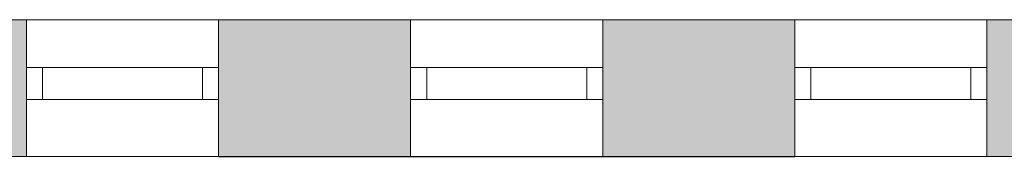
# Model space of a CAD drawing. Header units: inches. Extents: x 15 to 546804, y -66 to 267312.
# Tile 149 of 256: x 461257 to 464333, y 60120 to 60548. Entities that reach past the tile are written whole.
import ezdxf

# ---------------------------------------------------------------- set-up
doc = ezdxf.new("R2010")
doc.units = ezdxf.units.IN
doc.header["$MEASUREMENT"] = 0
doc.layers.add('Binnenwanden', color=2, linetype='Continuous')

msp = doc.modelspace()

# ---------------------------------------------------------------- hatches: boundary and pattern name
at = {"lineweight": 20}
h = msp.add_hatch(color=7, dxfattribs=at)
h.dxf.hatch_style = 1
h.paths.add_polyline_path([(460678.6, 60120.3), (461278.6, 60120.3), (461278.6, 60547.8), (460678.6, 60547.8)])
h = msp.add_hatch(color=7, dxfattribs=at)
h.dxf.hatch_style = 1
h.paths.add_polyline_path([(461878.6, 60120.3), (462478.6, 60120.3), (462478.6, 60547.8), (461878.6, 60547.8)])
h = msp.add_hatch(color=7, dxfattribs=at)
h.dxf.hatch_style = 1
h.paths.add_polyline_path([(463078.6, 60120.3), (463678.6, 60120.3), (463678.6, 60547.8), (463078.6, 60547.8)])
h = msp.add_hatch(color=7, dxfattribs=at)
h.dxf.hatch_style = 1
h.paths.add_polyline_path([(464278.6, 60120.3), (464878.6, 60120.3), (464878.6, 60547.8), (464278.6, 60547.8)])

# ---------------------------------------------------------------- linework, layer by layer
at = {"color": 7, "lineweight": 20}
for p, q in [((470578.6, 60547.8), (456178.6, 60547.8)), ((470578.6, 60547.8, 1000), (456178.6, 60547.8, 1000)), ((456180.6, 60547.8, 7500), (484338.6, 60547.8, 7500)), ((475078.6, 60547.8, 3000), (456180.6, 60547.8, 3000)), ((461278.6, 60547.8, 6376.5), (461878.6, 60547.8, 6376.5)), ((461278.6, 60547.8, 4476.5), (461278.6, 60547.8, 6376.5)), ((461278.6, 60547.8, 4476.5), (461278.6, 60247.8, 4476.5)), ((461278.6, 60547.8, 6376.5), (461278.6, 60120.3, 6376.5)), ((461278.6, 60547.8, 4476.5), (461878.6, 60547.8, 4476.5)), ((461878.6, 60547.8, 6376.5), (461878.6, 60547.8, 4476.5)), ((461878.6, 60547.8, 4476.5), (461878.6, 60247.8, 4476.5)), ((461878.6, 60547.8, 6376.5), (461878.6, 60120.3, 6376.5)), ((462478.6, 60547.8, 4476.5), (462478.6, 60547.8, 6376.5)), ((462478.6, 60547.8, 6376.5), (463078.6, 60547.8, 6376.5)), ((462478.6, 60547.8, 4476.5), (462478.6, 60247.8, 4476.5)), ((462478.6, 60547.8, 6376.5), (462478.6, 60120.3, 6376.5)), ((462478.6, 60547.8, 4476.5), (463078.6, 60547.8, 4476.5)), ((463078.6, 60547.8, 6376.5), (463078.6, 60547.8, 4476.5)), ((463078.6, 60547.8, 4476.5), (463078.6, 60247.8, 4476.5)), ((463078.6, 60547.8, 6376.5), (463078.6, 60120.3, 6376.5)), ((463678.6, 60547.8, 4476.5), (463678.6, 60547.8, 6376.5)), ((463678.6, 60547.8, 6376.5), (464278.6, 60547.8, 6376.5)), ((463678.6, 60547.8, 4476.5), (463678.6, 60247.8, 4476.5)), ((463678.6, 60547.8, 6376.5), (463678.6, 60120.3, 6376.5)), ((463678.6, 60547.8, 4476.5), (464278.6, 60547.8, 4476.5)), ((464278.6, 60547.8, 6376.5), (464278.6, 60547.8, 4476.5)), ((464278.6, 60547.8, 4476.5), (464278.6, 60247.8, 4476.5)), ((464278.6, 60547.8, 6376.5), (464278.6, 60120.3, 6376.5)), ((461278.6, 60397.8, 6376.5), (461278.6, 60397.8, 4476.5)), ((461278.6, 60397.8, 4476.5), (461878.6, 60397.8, 4476.5)), ((461878.6, 60397.8, 6376.5), (461278.6, 60397.8, 6376.5)), ((461278.6, 60297.8, 4476.5), (461278.6, 60397.8, 4476.5)), ((461278.6, 60297.8, 6376.5), (461278.6, 60397.8, 6376.5)), ((461328.6, 60397.8, 4526.5), (461328.6, 60397.8, 6326.5)), ((461328.6, 60397.8, 6326.5), (461828.6, 60397.8, 6326.5)), ((461828.6, 60397.8, 4526.5), (461328.6, 60397.8, 4526.5)), ((461328.6, 60297.8, 6326.5), (461328.6, 60397.8, 6326.5)), ((461328.6, 60297.8, 4526.5), (461328.6, 60397.8, 4526.5)), ((461828.6, 60397.8, 6326.5), (461828.6, 60397.8, 4526.5)), ((461828.6, 60297.8, 6326.5), (461828.6, 60397.8, 6326.5)), ((461828.6, 60297.8, 4526.5), (461828.6, 60397.8, 4526.5)), ((461878.6, 60397.8, 4476.5), (461878.6, 60397.8, 6376.5)), ((461878.6, 60297.8, 4476.5), (461878.6, 60397.8, 4476.5)), ((461878.6, 60297.8, 6376.5), (461878.6, 60397.8, 6376.5)), ((462478.6, 60397.8, 6376.5), (462478.6, 60397.8, 4476.5)), ((462478.6, 60397.8, 4476.5), (463078.6, 60397.8, 4476.5)), ((463078.6, 60397.8, 6376.5), (462478.6, 60397.8, 6376.5)), ((462478.6, 60297.8, 4476.5), (462478.6, 60397.8, 4476.5)), ((462478.6, 60297.8, 6376.5), (462478.6, 60397.8, 6376.5)), ((462528.6, 60397.8, 4526.5), (462528.6, 60397.8, 6326.5)), ((462528.6, 60397.8, 6326.5), (463028.6, 60397.8, 6326.5)), ((463028.6, 60397.8, 4526.5), (462528.6, 60397.8, 4526.5)), ((462528.6, 60297.8, 6326.5), (462528.6, 60397.8, 6326.5)), ((462528.6, 60297.8, 4526.5), (462528.6, 60397.8, 4526.5)), ((463028.6, 60397.8, 6326.5), (463028.6, 60397.8, 4526.5)), ((463028.6, 60297.8, 6326.5), (463028.6, 60397.8, 6326.5)), ((463028.6, 60297.8, 4526.5), (463028.6, 60397.8, 4526.5)), ((463078.6, 60397.8, 4476.5), (463078.6, 60397.8, 6376.5)), ((463078.6, 60297.8, 4476.5), (463078.6, 60397.8, 4476.5)), ((463078.6, 60297.8, 6376.5), (463078.6, 60397.8, 6376.5)), ((463678.6, 60397.8, 6376.5), (463678.6, 60397.8, 4476.5)), ((463678.6, 60397.8, 4476.5), (464278.6, 60397.8, 4476.5)), ((464278.6, 60397.8, 6376.5), (463678.6, 60397.8, 6376.5)), ((463678.6, 60297.8, 4476.5), (463678.6, 60397.8, 4476.5)), ((463678.6, 60297.8, 6376.5), (463678.6, 60397.8, 6376.5)), ((463728.6, 60397.8, 4526.5), (463728.6, 60397.8, 6326.5)), ((463728.6, 60397.8, 6326.5), (464228.6, 60397.8, 6326.5)), ((464228.6, 60397.8, 4526.5), (463728.6, 60397.8, 4526.5)), ((463728.6, 60297.8, 6326.5), (463728.6, 60397.8, 6326.5)), ((463728.6, 60297.8, 4526.5), (463728.6, 60397.8, 4526.5)), ((464228.6, 60397.8, 6326.5), (464228.6, 60397.8, 4526.5)), ((464228.6, 60297.8, 6326.5), (464228.6, 60397.8, 6326.5)), ((464228.6, 60297.8, 4526.5), (464228.6, 60397.8, 4526.5)), ((464278.6, 60397.8, 4476.5), (464278.6, 60397.8, 6376.5)), ((464278.6, 60297.8, 4476.5), (464278.6, 60397.8, 4476.5)), ((464278.6, 60297.8, 6376.5), (464278.6, 60397.8, 6376.5)), ((461278.6, 60297.8, 6376.5), (461278.6, 60297.8, 4476.5)), ((461278.6, 60297.8, 4476.5), (461878.6, 60297.8, 4476.5)), ((461878.6, 60297.8, 6376.5), (461278.6, 60297.8, 6376.5)), ((461328.6, 60297.8, 6326.5), (461828.6, 60297.8, 6326.5)), ((461828.6, 60297.8, 4526.5), (461328.6, 60297.8, 4526.5)), ((461328.6, 60297.8, 4526.5), (461328.6, 60297.8, 6326.5)), ((461328.6, 60297.8, 4526.5), (461328.6, 60297.8, 6326.5)), ((461828.6, 60297.8, 4526.5), (461328.6, 60297.8, 4526.5)), ((461328.6, 60297.8, 6326.5), (461828.6, 60297.8, 6326.5)), ((461828.6, 60297.8, 6326.5), (461828.6, 60297.8, 4526.5)), ((461828.6, 60297.8, 6326.5), (461828.6, 60297.8, 4526.5)), ((461878.6, 60297.8, 4476.5), (461878.6, 60297.8, 6376.5)), ((462478.6, 60297.8, 6376.5), (462478.6, 60297.8, 4476.5)), ((462478.6, 60297.8, 4476.5), (463078.6, 60297.8, 4476.5)), ((463078.6, 60297.8, 6376.5), (462478.6, 60297.8, 6376.5)), ((462528.6, 60297.8, 6326.5), (463028.6, 60297.8, 6326.5)), ((463028.6, 60297.8, 4526.5), (462528.6, 60297.8, 4526.5)), ((462528.6, 60297.8, 4526.5), (462528.6, 60297.8, 6326.5)), ((462528.6, 60297.8, 4526.5), (462528.6, 60297.8, 6326.5)), ((463028.6, 60297.8, 4526.5), (462528.6, 60297.8, 4526.5)), ((462528.6, 60297.8, 6326.5), (463028.6, 60297.8, 6326.5)), ((463028.6, 60297.8, 6326.5), (463028.6, 60297.8, 4526.5)), ((463028.6, 60297.8, 6326.5), (463028.6, 60297.8, 4526.5)), ((463078.6, 60297.8, 4476.5), (463078.6, 60297.8, 6376.5)), ((463678.6, 60297.8, 6376.5), (463678.6, 60297.8, 4476.5)), ((463678.6, 60297.8, 4476.5), (464278.6, 60297.8, 4476.5)), ((464278.6, 60297.8, 6376.5), (463678.6, 60297.8, 6376.5)), ((463728.6, 60297.8, 6326.5), (464228.6, 60297.8, 6326.5)), ((464228.6, 60297.8, 4526.5), (463728.6, 60297.8, 4526.5)), ((463728.6, 60297.8, 4526.5), (463728.6, 60297.8, 6326.5)), ((463728.6, 60297.8, 4526.5), (463728.6, 60297.8, 6326.5)), ((464228.6, 60297.8, 4526.5), (463728.6, 60297.8, 4526.5)), ((463728.6, 60297.8, 6326.5), (464228.6, 60297.8, 6326.5)), ((464228.6, 60297.8, 6326.5), (464228.6, 60297.8, 4526.5)), ((464228.6, 60297.8, 6326.5), (464228.6, 60297.8, 4526.5)), ((464278.6, 60297.8, 4476.5), (464278.6, 60297.8, 6376.5)), ((461278.6, 60247.8, 4476.5), (461278.6, 60120.3, 4476.5)), ((461878.6, 60247.8, 4476.5), (461878.6, 60120.3, 4476.5)), ((462478.6, 60247.8, 4476.5), (462478.6, 60120.3, 4476.5)), ((463078.6, 60247.8, 4476.5), (463078.6, 60120.3, 4476.5)), ((463678.6, 60247.8, 4476.5), (463678.6, 60120.3, 4476.5)), ((464278.6, 60247.8, 4476.5), (464278.6, 60120.3, 4476.5)), ((456180.6, 60120.3, 7500), (484338.6, 60120.3, 7500)), ((475078.6, 60120.3, 3000), (456180.6, 60120.3, 3000)), ((461878.6, 60120.3, 4476.5), (461278.6, 60120.3, 4476.5)), ((461278.6, 60120.3, 4476.5), (461278.6, 60120.3, 6376.5)), ((461278.6, 60120.3, 6376.5), (461878.6, 60120.3, 6376.5)), ((461878.6, 60120.3, 6376.5), (461878.6, 60120.3, 4476.5)), ((463078.6, 60120.3, 4476.5), (462478.6, 60120.3, 4476.5)), ((462478.6, 60120.3, 4476.5), (462478.6, 60120.3, 6376.5)), ((462478.6, 60120.3, 6376.5), (463078.6, 60120.3, 6376.5)), ((463078.6, 60120.3, 6376.5), (463078.6, 60120.3, 4476.5)), ((464278.6, 60120.3, 4476.5), (463678.6, 60120.3, 4476.5)), ((463678.6, 60120.3, 4476.5), (463678.6, 60120.3, 6376.5)), ((463678.6, 60120.3, 6376.5), (464278.6, 60120.3, 6376.5)), ((464278.6, 60120.3, 6376.5), (464278.6, 60120.3, 4476.5))]:
    msp.add_line(p, q, dxfattribs=at)
for points, invisible_edges in [([(456178.6, 60547.8, 1000), (470578.6, 60547.8), (456178.6, 60547.8)], 1), ([(470578.6, 60547.8), (456178.6, 60547.8, 1000), (470578.6, 60547.8, 1000)], 1), ([(456180.6, 60547.8, 3000), (457678.6, 60547.8, 4476.5), (475078.6, 60547.8, 3000)], 3), ([(461278.6, 60547.8, 6376.5), (456180.6, 60547.8, 7500), (461878.6, 60547.8, 6376.5)], 3), ([(462478.6, 60547.8, 6376.5), (456180.6, 60547.8, 7500), (463078.6, 60547.8, 6376.5)], 3), ([(463678.6, 60547.8, 6376.5), (456180.6, 60547.8, 7500), (464278.6, 60547.8, 6376.5)], 3), ([(464878.6, 60547.8, 6376.5), (456180.6, 60547.8, 7500), (465478.6, 60547.8, 6376.5)], 3), ([(466078.6, 60547.8, 6376.5), (456180.6, 60547.8, 7500), (466678.6, 60547.8, 6376.5)], 3), ([(467278.6, 60547.8, 6376.5), (456180.6, 60547.8, 7500), (467878.6, 60547.8, 6376.5)], 3), ([(468478.6, 60547.8, 6376.5), (456180.6, 60547.8, 7500), (469078.6, 60547.8, 6376.5)], 3), ([(469678.6, 60547.8, 6376.5), (456180.6, 60547.8, 7500), (470278.6, 60547.8, 6376.5)], 3), ([(470878.6, 60547.8, 6376.5), (456180.6, 60547.8, 7500), (471478.6, 60547.8, 6376.5)], 3), ([(472078.6, 60547.8, 6376.5), (456180.6, 60547.8, 7500), (472678.6, 60547.8, 6376.5)], 3), ([(473278.6, 60547.8, 6376.5), (456180.6, 60547.8, 7500), (473878.6, 60547.8, 6376.5)], 3), ([(474478.6, 60547.8, 6376.5), (456180.6, 60547.8, 7500), (475078.6, 60547.8, 6376.5)], 3), ([(484338.6, 60547.8, 7500), (475078.6, 60547.8, 6376.5), (456180.6, 60547.8, 7500)], 3), ([(484338.6, 60120.3, 7500), (456180.6, 60547.8, 7500), (456180.6, 60120.3, 7500)], 1), ([(456180.6, 60547.8, 7500), (484338.6, 60120.3, 7500), (484338.6, 60547.8, 7500)], 1), ([(475078.6, 60547.8, 3000), (456180.6, 60120.3, 3000), (456180.6, 60547.8, 3000)], 1), ([(456180.6, 60120.3, 3000), (475078.6, 60547.8, 3000), (475078.6, 60120.3, 3000)], 1), ([(475078.6, 60547.8, 4476.5), (457678.6, 60547.8, 4476.5), (458278.6, 60547.8, 4476.5)], 13), ([(475078.6, 60547.8, 4476.5), (458878.6, 60547.8, 4476.5), (459478.6, 60547.8, 4476.5)], 13), ([(475078.6, 60547.8, 4476.5), (460078.6, 60547.8, 4476.5), (460678.6, 60547.8, 4476.5)], 13), ([(460678.6, 60547.8, 6376.5), (461278.6, 60547.8, 4476.5), (460678.6, 60547.8, 4476.5)], 3), ([(461278.6, 60547.8, 4476.5), (460678.6, 60547.8, 6376.5), (461278.6, 60547.8, 6376.5)], 3), ([(475078.6, 60547.8, 4476.5), (461278.6, 60547.8, 4476.5), (461878.6, 60547.8, 4476.5)], 13), ([(461878.6, 60547.8, 6376.5), (461278.6, 60120.3, 6376.5), (461278.6, 60547.8, 6376.5)], 1), ([(461278.6, 60120.3, 6376.5), (461878.6, 60547.8, 6376.5), (461878.6, 60120.3, 6376.5)], 1), ([(461278.6, 60120.3, 6376.5), (461278.6, 60247.8, 4476.5), (461278.6, 60547.8, 6376.5)], 3), ([(461278.6, 60547.8, 6376.5), (461278.6, 60247.8, 4476.5), (461278.6, 60547.8, 4476.5)], 1), ([(461278.6, 60247.8, 4476.5), (461878.6, 60120.3, 4476.5), (461278.6, 60547.8, 4476.5)], 3), ([(461278.6, 60547.8, 4476.5), (461878.6, 60120.3, 4476.5), (461878.6, 60547.8, 4476.5)], 3), ([(461878.6, 60547.8, 6376.5), (462478.6, 60547.8, 4476.5), (461878.6, 60547.8, 4476.5)], 3), ([(462478.6, 60547.8, 4476.5), (461878.6, 60547.8, 6376.5), (462478.6, 60547.8, 6376.5)], 3), ([(461878.6, 60547.8, 4476.5), (461878.6, 60120.3, 4476.5), (461878.6, 60247.8, 4476.5)], 1), ([(461878.6, 60547.8, 6376.5), (461878.6, 60120.3, 4476.5), (461878.6, 60120.3, 6376.5)], 1), ([(461878.6, 60120.3, 4476.5), (461878.6, 60547.8, 6376.5), (461878.6, 60247.8, 4476.5)], 3), ([(461878.6, 60247.8, 4476.5), (461878.6, 60547.8, 6376.5), (461878.6, 60547.8, 4476.5)], 1), ([(475078.6, 60547.8, 4476.5), (462478.6, 60547.8, 4476.5), (463078.6, 60547.8, 4476.5)], 13), ([(463078.6, 60547.8, 6376.5), (462478.6, 60120.3, 6376.5), (462478.6, 60547.8, 6376.5)], 1), ([(462478.6, 60120.3, 6376.5), (463078.6, 60547.8, 6376.5), (463078.6, 60120.3, 6376.5)], 1), ([(462478.6, 60120.3, 6376.5), (462478.6, 60247.8, 4476.5), (462478.6, 60547.8, 6376.5)], 3), ([(462478.6, 60547.8, 6376.5), (462478.6, 60247.8, 4476.5), (462478.6, 60547.8, 4476.5)], 1), ([(462478.6, 60247.8, 4476.5), (463078.6, 60120.3, 4476.5), (462478.6, 60547.8, 4476.5)], 3), ([(462478.6, 60547.8, 4476.5), (463078.6, 60120.3, 4476.5), (463078.6, 60547.8, 4476.5)], 3), ([(463078.6, 60547.8, 6376.5), (463678.6, 60547.8, 4476.5), (463078.6, 60547.8, 4476.5)], 3), ([(463678.6, 60547.8, 4476.5), (463078.6, 60547.8, 6376.5), (463678.6, 60547.8, 6376.5)], 3), ([(463078.6, 60547.8, 4476.5), (463078.6, 60120.3, 4476.5), (463078.6, 60247.8, 4476.5)], 1), ([(463078.6, 60547.8, 6376.5), (463078.6, 60120.3, 4476.5), (463078.6, 60120.3, 6376.5)], 1), ([(463078.6, 60120.3, 4476.5), (463078.6, 60547.8, 6376.5), (463078.6, 60247.8, 4476.5)], 3), ([(463078.6, 60247.8, 4476.5), (463078.6, 60547.8, 6376.5), (463078.6, 60547.8, 4476.5)], 1), ([(475078.6, 60547.8, 4476.5), (463678.6, 60547.8, 4476.5), (464278.6, 60547.8, 4476.5)], 13), ([(464278.6, 60547.8, 6376.5), (463678.6, 60120.3, 6376.5), (463678.6, 60547.8, 6376.5)], 1), ([(463678.6, 60120.3, 6376.5), (464278.6, 60547.8, 6376.5), (464278.6, 60120.3, 6376.5)], 1), ([(463678.6, 60120.3, 6376.5), (463678.6, 60247.8, 4476.5), (463678.6, 60547.8, 6376.5)], 3), ([(463678.6, 60547.8, 6376.5), (463678.6, 60247.8, 4476.5), (463678.6, 60547.8, 4476.5)], 1), ([(463678.6, 60247.8, 4476.5), (464278.6, 60120.3, 4476.5), (463678.6, 60547.8, 4476.5)], 3), ([(463678.6, 60547.8, 4476.5), (464278.6, 60120.3, 4476.5), (464278.6, 60547.8, 4476.5)], 3), ([(464278.6, 60547.8, 6376.5), (464878.6, 60547.8, 4476.5), (464278.6, 60547.8, 4476.5)], 3), ([(464878.6, 60547.8, 4476.5), (464278.6, 60547.8, 6376.5), (464878.6, 60547.8, 6376.5)], 3), ([(464278.6, 60547.8, 4476.5), (464278.6, 60120.3, 4476.5), (464278.6, 60247.8, 4476.5)], 1), ([(464278.6, 60547.8, 6376.5), (464278.6, 60120.3, 4476.5), (464278.6, 60120.3, 6376.5)], 1), ([(464278.6, 60120.3, 4476.5), (464278.6, 60547.8, 6376.5), (464278.6, 60247.8, 4476.5)], 3), ([(464278.6, 60247.8, 4476.5), (464278.6, 60547.8, 6376.5), (464278.6, 60547.8, 4476.5)], 1), ([(461878.6, 60297.8, 6376.5), (461278.6, 60397.8, 6376.5), (461278.6, 60297.8, 6376.5)], 1), ([(461278.6, 60397.8, 6376.5), (461878.6, 60297.8, 6376.5), (461878.6, 60397.8, 6376.5)], 1), ([(461878.6, 60397.8, 4476.5), (461278.6, 60297.8, 4476.5), (461278.6, 60397.8, 4476.5)], 1), ([(461278.6, 60297.8, 4476.5), (461878.6, 60397.8, 4476.5), (461878.6, 60297.8, 4476.5)], 1), ([(461278.6, 60397.8, 6376.5), (461278.6, 60297.8, 4476.5), (461278.6, 60297.8, 6376.5)], 1), ([(461278.6, 60297.8, 4476.5), (461278.6, 60397.8, 6376.5), (461278.6, 60397.8, 4476.5)], 1), ([(461278.6, 60397.8, 4476.5), (461328.6, 60397.8, 4526.5), (461878.6, 60397.8, 4476.5)], 3), ([(461328.6, 60397.8, 4526.5), (461278.6, 60397.8, 4476.5), (461278.6, 60397.8, 6376.5)], 13), ([(461328.6, 60397.8, 4526.5), (461278.6, 60397.8, 6376.5), (461328.6, 60397.8, 6326.5)], 3), ([(461328.6, 60397.8, 6326.5), (461278.6, 60397.8, 6376.5), (461828.6, 60397.8, 6326.5)], 3), ([(461878.6, 60397.8, 6376.5), (461828.6, 60397.8, 6326.5), (461278.6, 60397.8, 6376.5)], 3), ([(461828.6, 60297.8, 4526.5), (461328.6, 60397.8, 4526.5), (461328.6, 60297.8, 4526.5)], 1), ([(461328.6, 60397.8, 4526.5), (461828.6, 60297.8, 4526.5), (461828.6, 60397.8, 4526.5)], 1), ([(461828.6, 60397.8, 6326.5), (461328.6, 60297.8, 6326.5), (461328.6, 60397.8, 6326.5)], 1), ([(461328.6, 60297.8, 6326.5), (461828.6, 60397.8, 6326.5), (461828.6, 60297.8, 6326.5)], 1), ([(461328.6, 60397.8, 4526.5), (461328.6, 60297.8, 6326.5), (461328.6, 60297.8, 4526.5)], 1), ([(461328.6, 60297.8, 6326.5), (461328.6, 60397.8, 4526.5), (461328.6, 60397.8, 6326.5)], 1), ([(461828.6, 60397.8, 4526.5), (461878.6, 60397.8, 4476.5), (461328.6, 60397.8, 4526.5)], 3), ([(461828.6, 60397.8, 6326.5), (461828.6, 60297.8, 4526.5), (461828.6, 60297.8, 6326.5)], 1), ([(461828.6, 60297.8, 4526.5), (461828.6, 60397.8, 6326.5), (461828.6, 60397.8, 4526.5)], 1), ([(461878.6, 60397.8, 4476.5), (461828.6, 60397.8, 4526.5), (461878.6, 60397.8, 6376.5)], 3), ([(461878.6, 60397.8, 6376.5), (461828.6, 60397.8, 4526.5), (461828.6, 60397.8, 6326.5)], 13), ([(461878.6, 60397.8, 4476.5), (461878.6, 60297.8, 6376.5), (461878.6, 60297.8, 4476.5)], 1), ([(461878.6, 60297.8, 6376.5), (461878.6, 60397.8, 4476.5), (461878.6, 60397.8, 6376.5)], 1), ([(462478.6, 60397.8, 6376.5), (463078.6, 60297.8, 6376.5), (463078.6, 60397.8, 6376.5)], 1), ([(463078.6, 60297.8, 6376.5), (462478.6, 60397.8, 6376.5), (462478.6, 60297.8, 6376.5)], 1), ([(463078.6, 60397.8, 4476.5), (462478.6, 60297.8, 4476.5), (462478.6, 60397.8, 4476.5)], 1), ([(462478.6, 60297.8, 4476.5), (463078.6, 60397.8, 4476.5), (463078.6, 60297.8, 4476.5)], 1), ([(462478.6, 60397.8, 6376.5), (462478.6, 60297.8, 4476.5), (462478.6, 60297.8, 6376.5)], 1), ([(462478.6, 60297.8, 4476.5), (462478.6, 60397.8, 6376.5), (462478.6, 60397.8, 4476.5)], 1), ([(462478.6, 60397.8, 4476.5), (462528.6, 60397.8, 4526.5), (463078.6, 60397.8, 4476.5)], 3), ([(462528.6, 60397.8, 4526.5), (462478.6, 60397.8, 4476.5), (462478.6, 60397.8, 6376.5)], 13), ([(462528.6, 60397.8, 4526.5), (462478.6, 60397.8, 6376.5), (462528.6, 60397.8, 6326.5)], 3), ([(462528.6, 60397.8, 6326.5), (462478.6, 60397.8, 6376.5), (463028.6, 60397.8, 6326.5)], 3), ([(463078.6, 60397.8, 6376.5), (463028.6, 60397.8, 6326.5), (462478.6, 60397.8, 6376.5)], 3), ([(462528.6, 60397.8, 4526.5), (463028.6, 60297.8, 4526.5), (463028.6, 60397.8, 4526.5)], 1), ([(463028.6, 60297.8, 4526.5), (462528.6, 60397.8, 4526.5), (462528.6, 60297.8, 4526.5)], 1), ([(463028.6, 60397.8, 6326.5), (462528.6, 60297.8, 6326.5), (462528.6, 60397.8, 6326.5)], 1), ([(462528.6, 60297.8, 6326.5), (463028.6, 60397.8, 6326.5), (463028.6, 60297.8, 6326.5)], 1), ([(462528.6, 60397.8, 4526.5), (462528.6, 60297.8, 6326.5), (462528.6, 60297.8, 4526.5)], 1), ([(462528.6, 60297.8, 6326.5), (462528.6, 60397.8, 4526.5), (462528.6, 60397.8, 6326.5)], 1), ([(463028.6, 60397.8, 4526.5), (463078.6, 60397.8, 4476.5), (462528.6, 60397.8, 4526.5)], 3), ([(463028.6, 60397.8, 6326.5), (463028.6, 60297.8, 4526.5), (463028.6, 60297.8, 6326.5)], 1), ([(463028.6, 60297.8, 4526.5), (463028.6, 60397.8, 6326.5), (463028.6, 60397.8, 4526.5)], 1), ([(463078.6, 60397.8, 4476.5), (463028.6, 60397.8, 4526.5), (463078.6, 60397.8, 6376.5)], 3), ([(463078.6, 60397.8, 6376.5), (463028.6, 60397.8, 4526.5), (463028.6, 60397.8, 6326.5)], 13), ([(463078.6, 60397.8, 4476.5), (463078.6, 60297.8, 6376.5), (463078.6, 60297.8, 4476.5)], 1), ([(463078.6, 60297.8, 6376.5), (463078.6, 60397.8, 4476.5), (463078.6, 60397.8, 6376.5)], 1), ([(464278.6, 60297.8, 6376.5), (463678.6, 60397.8, 6376.5), (463678.6, 60297.8, 6376.5)], 1), ([(463678.6, 60397.8, 6376.5), (464278.6, 60297.8, 6376.5), (464278.6, 60397.8, 6376.5)], 1), ([(464278.6, 60397.8, 4476.5), (463678.6, 60297.8, 4476.5), (463678.6, 60397.8, 4476.5)], 1), ([(463678.6, 60297.8, 4476.5), (464278.6, 60397.8, 4476.5), (464278.6, 60297.8, 4476.5)], 1), ([(463678.6, 60397.8, 6376.5), (463678.6, 60297.8, 4476.5), (463678.6, 60297.8, 6376.5)], 1), ([(463678.6, 60297.8, 4476.5), (463678.6, 60397.8, 6376.5), (463678.6, 60397.8, 4476.5)], 1), ([(463678.6, 60397.8, 4476.5), (463728.6, 60397.8, 4526.5), (464278.6, 60397.8, 4476.5)], 3), ([(463728.6, 60397.8, 4526.5), (463678.6, 60397.8, 4476.5), (463678.6, 60397.8, 6376.5)], 13), ([(463728.6, 60397.8, 4526.5), (463678.6, 60397.8, 6376.5), (463728.6, 60397.8, 6326.5)], 3), ([(463728.6, 60397.8, 6326.5), (463678.6, 60397.8, 6376.5), (464228.6, 60397.8, 6326.5)], 3), ([(464278.6, 60397.8, 6376.5), (464228.6, 60397.8, 6326.5), (463678.6, 60397.8, 6376.5)], 3), ([(464228.6, 60297.8, 4526.5), (463728.6, 60397.8, 4526.5), (463728.6, 60297.8, 4526.5)], 1), ([(463728.6, 60397.8, 4526.5), (464228.6, 60297.8, 4526.5), (464228.6, 60397.8, 4526.5)], 1), ([(464228.6, 60397.8, 6326.5), (463728.6, 60297.8, 6326.5), (463728.6, 60397.8, 6326.5)], 1), ([(463728.6, 60297.8, 6326.5), (464228.6, 60397.8, 6326.5), (464228.6, 60297.8, 6326.5)], 1), ([(463728.6, 60397.8, 4526.5), (463728.6, 60297.8, 6326.5), (463728.6, 60297.8, 4526.5)], 1), ([(463728.6, 60297.8, 6326.5), (463728.6, 60397.8, 4526.5), (463728.6, 60397.8, 6326.5)], 1), ([(464228.6, 60397.8, 4526.5), (464278.6, 60397.8, 4476.5), (463728.6, 60397.8, 4526.5)], 3), ([(464278.6, 60397.8, 4476.5), (464228.6, 60397.8, 4526.5), (464278.6, 60397.8, 6376.5)], 3), ([(464278.6, 60397.8, 6376.5), (464228.6, 60397.8, 4526.5), (464228.6, 60397.8, 6326.5)], 13), ([(464228.6, 60397.8, 6326.5), (464228.6, 60297.8, 4526.5), (464228.6, 60297.8, 6326.5)], 1), ([(464228.6, 60297.8, 4526.5), (464228.6, 60397.8, 6326.5), (464228.6, 60397.8, 4526.5)], 1), ([(464278.6, 60397.8, 4476.5), (464278.6, 60297.8, 6376.5), (464278.6, 60297.8, 4476.5)], 1), ([(464278.6, 60297.8, 6376.5), (464278.6, 60397.8, 4476.5), (464278.6, 60397.8, 6376.5)], 1), ([(461878.6, 60297.8, 4476.5), (461828.6, 60297.8, 4526.5), (461278.6, 60297.8, 4476.5)], 3), ([(461278.6, 60297.8, 4476.5), (461328.6, 60297.8, 4526.5), (461278.6, 60297.8, 6376.5)], 3), ([(461328.6, 60297.8, 4526.5), (461278.6, 60297.8, 4476.5), (461828.6, 60297.8, 4526.5)], 3), ([(461278.6, 60297.8, 6376.5), (461328.6, 60297.8, 4526.5), (461328.6, 60297.8, 6326.5)], 13), ([(461278.6, 60297.8, 6376.5), (461328.6, 60297.8, 6326.5), (461878.6, 60297.8, 6376.5)], 3), ([(461828.6, 60297.8, 6326.5), (461878.6, 60297.8, 6376.5), (461328.6, 60297.8, 6326.5)], 3), ([(461828.6, 60297.8, 6326.5), (461328.6, 60297.8, 4526.5), (461828.6, 60297.8, 4526.5)], 1), ([(461328.6, 60297.8, 4526.5), (461828.6, 60297.8, 6326.5), (461328.6, 60297.8, 6326.5)], 1), ([(461828.6, 60297.8, 4526.5), (461878.6, 60297.8, 4476.5), (461878.6, 60297.8, 6376.5)], 13), ([(461828.6, 60297.8, 4526.5), (461878.6, 60297.8, 6376.5), (461828.6, 60297.8, 6326.5)], 3), ([(463078.6, 60297.8, 4476.5), (463028.6, 60297.8, 4526.5), (462478.6, 60297.8, 4476.5)], 3), ([(462478.6, 60297.8, 4476.5), (462528.6, 60297.8, 4526.5), (462478.6, 60297.8, 6376.5)], 3), ([(462528.6, 60297.8, 4526.5), (462478.6, 60297.8, 4476.5), (463028.6, 60297.8, 4526.5)], 3), ([(462478.6, 60297.8, 6376.5), (462528.6, 60297.8, 4526.5), (462528.6, 60297.8, 6326.5)], 13), ([(462478.6, 60297.8, 6376.5), (462528.6, 60297.8, 6326.5), (463078.6, 60297.8, 6376.5)], 3), ([(463028.6, 60297.8, 6326.5), (463078.6, 60297.8, 6376.5), (462528.6, 60297.8, 6326.5)], 3), ([(463028.6, 60297.8, 6326.5), (462528.6, 60297.8, 4526.5), (463028.6, 60297.8, 4526.5)], 1), ([(462528.6, 60297.8, 4526.5), (463028.6, 60297.8, 6326.5), (462528.6, 60297.8, 6326.5)], 1), ([(463028.6, 60297.8, 4526.5), (463078.6, 60297.8, 4476.5), (463078.6, 60297.8, 6376.5)], 13), ([(463028.6, 60297.8, 4526.5), (463078.6, 60297.8, 6376.5), (463028.6, 60297.8, 6326.5)], 3), ([(464278.6, 60297.8, 4476.5), (464228.6, 60297.8, 4526.5), (463678.6, 60297.8, 4476.5)], 3), ([(463678.6, 60297.8, 4476.5), (463728.6, 60297.8, 4526.5), (463678.6, 60297.8, 6376.5)], 3), ([(463678.6, 60297.8, 6376.5), (463728.6, 60297.8, 4526.5), (463728.6, 60297.8, 6326.5)], 13), ([(463728.6, 60297.8, 4526.5), (463678.6, 60297.8, 4476.5), (464228.6, 60297.8, 4526.5)], 3), ([(463678.6, 60297.8, 6376.5), (463728.6, 60297.8, 6326.5), (464278.6, 60297.8, 6376.5)], 3), ([(464228.6, 60297.8, 6326.5), (464278.6, 60297.8, 6376.5), (463728.6, 60297.8, 6326.5)], 3), ([(464228.6, 60297.8, 6326.5), (463728.6, 60297.8, 4526.5), (464228.6, 60297.8, 4526.5)], 1), ([(463728.6, 60297.8, 4526.5), (464228.6, 60297.8, 6326.5), (463728.6, 60297.8, 6326.5)], 1), ([(464228.6, 60297.8, 4526.5), (464278.6, 60297.8, 4476.5), (464278.6, 60297.8, 6376.5)], 13), ([(464228.6, 60297.8, 4526.5), (464278.6, 60297.8, 6376.5), (464228.6, 60297.8, 6326.5)], 3), ([(460678.6, 60120.3, 4476.5), (461278.6, 60247.8, 4476.5), (461278.6, 60120.3, 4476.5)], 1), ([(461278.6, 60247.8, 4476.5), (461278.6, 60120.3, 6376.5), (461278.6, 60120.3, 4476.5)], 1), ([(461878.6, 60120.3, 4476.5), (461278.6, 60247.8, 4476.5), (461278.6, 60120.3, 4476.5)], 1), ([(461878.6, 60120.3, 4476.5), (462478.6, 60247.8, 4476.5), (462478.6, 60120.3, 4476.5)], 1), ([(462478.6, 60247.8, 4476.5), (462478.6, 60120.3, 6376.5), (462478.6, 60120.3, 4476.5)], 1), ([(463078.6, 60120.3, 4476.5), (462478.6, 60247.8, 4476.5), (462478.6, 60120.3, 4476.5)], 1), ([(463078.6, 60120.3, 4476.5), (463678.6, 60247.8, 4476.5), (463678.6, 60120.3, 4476.5)], 1), ([(463678.6, 60247.8, 4476.5), (463678.6, 60120.3, 6376.5), (463678.6, 60120.3, 4476.5)], 1), ([(464278.6, 60120.3, 4476.5), (463678.6, 60247.8, 4476.5), (463678.6, 60120.3, 4476.5)], 1), ([(464278.6, 60120.3, 4476.5), (464878.6, 60247.8, 4476.5), (464878.6, 60120.3, 4476.5)], 1), ([(475078.6, 60120.3, 3000), (475078.6, 60120.3, 4476.5), (456180.6, 60120.3, 3000)], 3), ([(456180.6, 60120.3, 7500), (457678.6, 60120.3, 6376.5), (484338.6, 60120.3, 7500)], 3), ([(458278.6, 60120.3, 6376.5), (484338.6, 60120.3, 7500), (457678.6, 60120.3, 6376.5)], 3), ([(457678.6, 60120.3, 4476.5), (475078.6, 60120.3, 4476.5), (474478.6, 60120.3, 4476.5)], 13), ([(457678.6, 60120.3, 4476.5), (473878.6, 60120.3, 4476.5), (473278.6, 60120.3, 4476.5)], 13), ([(457678.6, 60120.3, 4476.5), (470278.6, 60120.3, 4476.5), (469678.6, 60120.3, 4476.5)], 13), ([(457678.6, 60120.3, 4476.5), (469078.6, 60120.3, 4476.5), (468478.6, 60120.3, 4476.5)], 13), ([(457678.6, 60120.3, 4476.5), (465478.6, 60120.3, 4476.5), (464878.6, 60120.3, 4476.5)], 13), ([(457678.6, 60120.3, 4476.5), (464278.6, 60120.3, 4476.5), (463678.6, 60120.3, 4476.5)], 13), ([(457678.6, 60120.3, 4476.5), (463078.6, 60120.3, 4476.5), (462478.6, 60120.3, 4476.5)], 13), ([(457678.6, 60120.3, 4476.5), (461878.6, 60120.3, 4476.5), (461278.6, 60120.3, 4476.5)], 13), ([(460678.6, 60120.3, 6376.5), (484338.6, 60120.3, 7500), (460078.6, 60120.3, 6376.5)], 3), ([(461278.6, 60120.3, 6376.5), (460678.6, 60120.3, 4476.5), (461278.6, 60120.3, 4476.5)], 3), ([(460678.6, 60120.3, 4476.5), (461278.6, 60120.3, 6376.5), (460678.6, 60120.3, 6376.5)], 3), ([(461878.6, 60120.3, 6376.5), (484338.6, 60120.3, 7500), (461278.6, 60120.3, 6376.5)], 3), ([(462478.6, 60120.3, 6376.5), (461878.6, 60120.3, 4476.5), (462478.6, 60120.3, 4476.5)], 3), ([(461878.6, 60120.3, 4476.5), (462478.6, 60120.3, 6376.5), (461878.6, 60120.3, 6376.5)], 3), ([(463078.6, 60120.3, 6376.5), (484338.6, 60120.3, 7500), (462478.6, 60120.3, 6376.5)], 3), ([(463678.6, 60120.3, 6376.5), (463078.6, 60120.3, 4476.5), (463678.6, 60120.3, 4476.5)], 3), ([(463078.6, 60120.3, 4476.5), (463678.6, 60120.3, 6376.5), (463078.6, 60120.3, 6376.5)], 3), ([(464278.6, 60120.3, 6376.5), (484338.6, 60120.3, 7500), (463678.6, 60120.3, 6376.5)], 3), ([(464878.6, 60120.3, 6376.5), (464278.6, 60120.3, 4476.5), (464878.6, 60120.3, 4476.5)], 3), ([(464278.6, 60120.3, 4476.5), (464878.6, 60120.3, 6376.5), (464278.6, 60120.3, 6376.5)], 3)]:
    msp.add_3dface(points, dxfattribs=dict(at, invisible_edges=invisible_edges))
at = {"layer": 'Binnenwanden', "color": 7, "linetype": 'Continuous', "elevation": 6376.5}
msp.add_lwpolyline([(461878.6, 60120.3), (463678.6, 60120.3)], dxfattribs=at)

doc.saveas('drawing.dxf')
